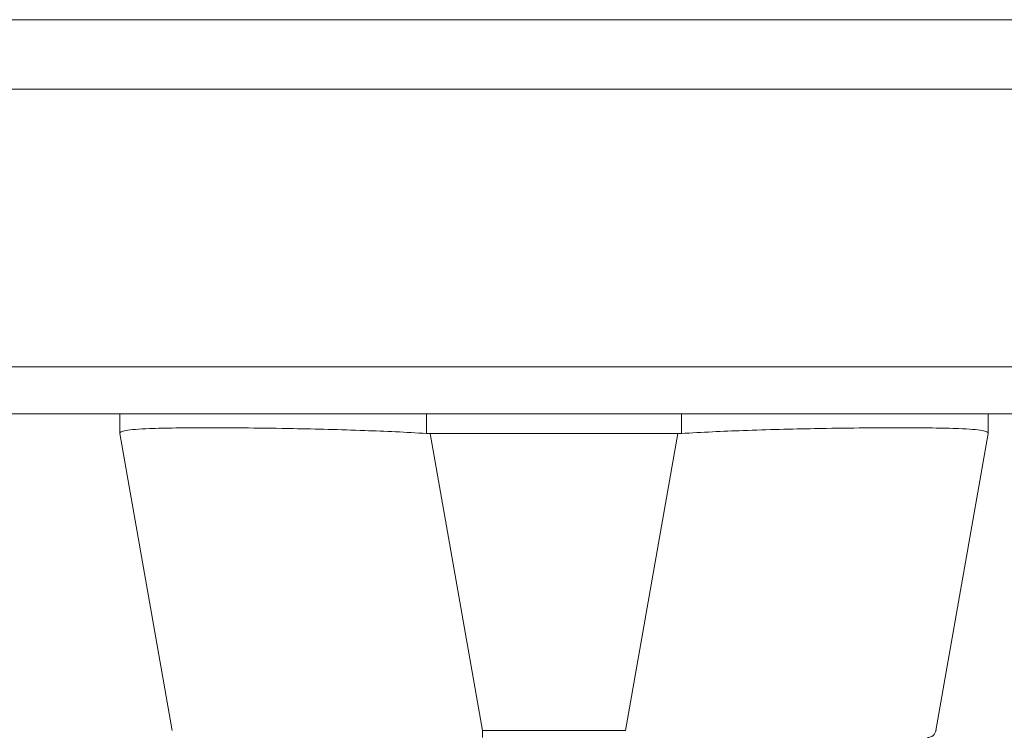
# Model space of a CAD drawing. Header units: inches. Extents: x 1 to 177, y 1 to 112.
# Tile 44 of 70: x 61.38 to 63.59, y 97.16 to 98.76. Entities that reach past the tile are written whole.
import ezdxf

# ---------------------------------------------------------------- set-up
doc = ezdxf.new("R2010")
doc.units = ezdxf.units.IN
doc.header["$LTSCALE"] = 10.666667
doc.header["$MEASUREMENT"] = 0
doc.layers.add('Visible (ANSI)', color=7, linetype='Continuous', lineweight=13)
doc.layers.add('Visible Narrow (ANSI)', color=7, linetype='Continuous', lineweight=18)

msp = doc.modelspace()

# ---------------------------------------------------------------- linework, layer by layer
at = {"layer": 'Visible (ANSI)'}
for p, q in [((40.913, 98.6005), (64.6179, 98.6005)), ((64.5977, 97.8705), (40.9332, 97.8705)), ((61.6016, 97.8705), (61.6016, 97.8261)), ((63.5543, 97.8705), (63.5543, 97.8261)), ((61.6016, 97.8261), (61.6016, 97.8259)), ((61.7193, 97.1584), (61.6016, 97.8259)), ((62.8564, 97.8259), (62.2995, 97.8259)), ((63.4366, 97.1584), (63.5543, 97.8259)), ((63.5543, 97.8259), (63.5543, 97.8261))]:
    msp.add_line(p, q, dxfattribs=at)
for centre, radius, start, end in [((62.2995, 97.9549), 0.129, 266.4898, 269.9896), ((62.8564, 97.9549), 0.129, 270.0104, 273.5102), ((63.4173, 97.1619), 0.0197, 270.0001, 350)]:
    msp.add_arc(centre, radius, start, end, dxfattribs=at)
for points, knots in [([(62.2916, 97.8261), (62.2451, 97.829), (62.1984, 97.831), (62.097, 97.8347), (62.0431, 97.836), (61.9216, 97.8384), (61.8576, 97.8389), (61.7474, 97.8389), (61.7023, 97.8384), (61.6445, 97.8361), (61.6266, 97.8347), (61.6062, 97.831), (61.6016, 97.829), (61.6016, 97.8261)], [-2.743472, -2.743472, -2.743472, -2.743472, -2.38819, -2.38819, -1.960551, -1.960551, -1.371951, -1.371951, -0.783309, -0.783309, -0.355409, -0.355409, 0, 0, 0, 0]), ([(63.5543, 97.8261), (63.5543, 97.829), (63.5497, 97.8311), (63.5293, 97.8347), (63.5115, 97.8361), (63.454, 97.8384), (63.4087, 97.8389), (63.2981, 97.8389), (63.2338, 97.8384), (63.1123, 97.8361), (63.0585, 97.8347), (62.9572, 97.831), (62.9107, 97.8289), (62.8643, 97.8261)], [-2.744293, -2.744293, -2.744293, -2.744293, -2.388759, -2.388759, -1.963257, -1.963257, -1.372369, -1.372369, -0.781853, -0.781853, -0.353962, -0.353962, 0, 0, 0, 0])]:
    msp.add_open_spline(points, degree=3, knots=knots, dxfattribs=at)
at = {"layer": 'Visible Narrow (ANSI)'}
for p, q in [((64.0044, 98.7568), (41.6515, 98.7568)), ((40.913, 97.9758), (64.6179, 97.9758)), ((62.2916, 97.8705), (62.2916, 97.8261)), ((62.8643, 97.8705), (62.8643, 97.8261)), ((62.4172, 97.1584), (62.2995, 97.8259)), ((62.7388, 97.1584), (62.8564, 97.8259)), ((62.7388, 97.1584), (62.4172, 97.1584)), ((62.4172, 97.1584), (62.4172, 97.1422))]:
    msp.add_line(p, q, dxfattribs=at)

doc.saveas('drawing.dxf')
